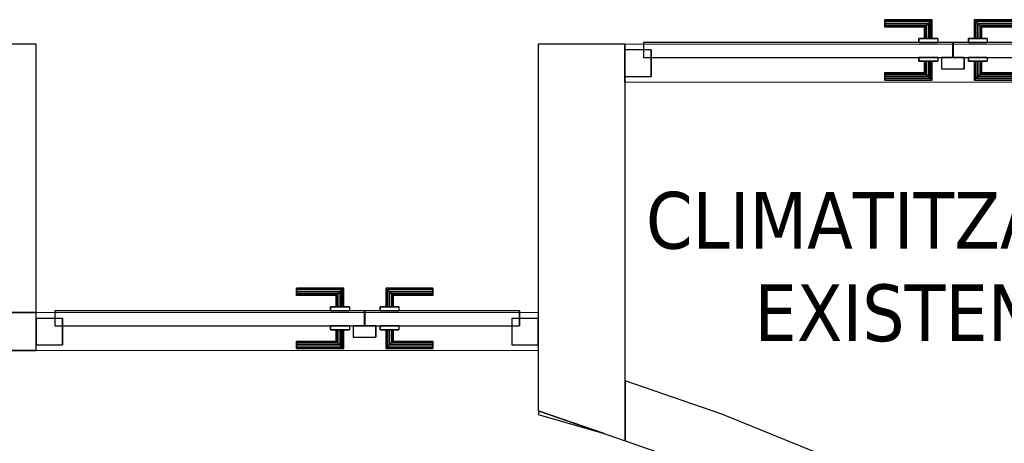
# Model space of a CAD drawing. Header units: metres. Extents: x 397.7 to 427.5, y 12.7 to 28.4.
# Tile 26 of 142: x 406.1 to 408.7, y 23.2 to 24.3. Entities that reach past the tile are written whole.
import ezdxf

# ---------------------------------------------------------------- set-up
doc = ezdxf.new("R2010")
doc.units = ezdxf.units.M
doc.layers.add('01_CARPINTERIA', color=5, linetype='Continuous', lineweight=25, true_color=0x0000ff)
for name, color, linetype, lineweight in [('A-GENM-____-OTLN', 7, 'Continuous', 18), ('A-WALL-____-MCUT', 7, 'Continuous', 25), ('A-WALL-____-OTLN', 7, 'Continuous', 25), ('G-____-____-TEXT', 7, 'Continuous', 30)]:
    doc.layers.add(name, color=color, linetype=linetype, lineweight=lineweight)
doc.styles.add('Tahoma_2', font='tahoma.ttf', dxfattribs={"height": 0.15})

# ---------------------------------------------------------------- blocks, each defined once
blk = doc.blocks.new('Family - LONDR55-XX_ZZ-ARQ-CAA-M3D-Londres55-152749-05_CLI_AIRE_P2')
at = {"layer": '01_CARPINTERIA', "color": 161, "true_color": 0xaaaaff}
for p, q in [((0.69, 0.1487), (0.69, 0.15)), ((0.69, 0.15), (0.69, 0.1487)), ((0.815, 0.15), (0.69, 0.15)), ((0.69, 0.145), (0.69, 0.1487)), ((0.69, 0.1487), (0.69, 0.145)), ((0.8137, 0.1487), (0.69, 0.1487)), ((0.8137, 0.1487), (0.69, 0.1487)), ((0.69, 0.14), (0.69, 0.145)), ((0.69, 0.145), (0.69, 0.14)), ((0.81, 0.145), (0.69, 0.145)), ((0.81, 0.145), (0.69, 0.145)), ((0.69, 0.135), (0.69, 0.14)), ((0.69, 0.14), (0.69, 0.135)), ((0.69, 0.14), (0.805, 0.14)), ((0.805, 0.14), (0.69, 0.14)), ((0.69, 0.135), (0.69, 0.1313)), ((0.69, 0.1313), (0.69, 0.135)), ((0.8, 0.135), (0.69, 0.135)), ((0.8, 0.135), (0.69, 0.135)), ((0.69, 0.1313), (0.69, 0.13)), ((0.69, 0.13), (0.69, 0.1313)), ((0.7963, 0.1313), (0.69, 0.1313)), ((0.7963, 0.1313), (0.69, 0.1313)), ((0.795, 0.13), (0.7963, 0.1313)), ((0.7963, 0.1313), (0.795, 0.13)), ((0.7963, 0.1313), (0.8, 0.135)), ((0.8, 0.135), (0.7963, 0.1313)), ((0.7963, 0.1), (0.7963, 0.1313)), ((0.7963, 0.1), (0.7963, 0.1313)), ((0.8, 0.135), (0.805, 0.14)), ((0.805, 0.14), (0.8, 0.135)), ((0.8, 0.1), (0.8, 0.135)), ((0.8, 0.1), (0.8, 0.135)), ((0.81, 0.145), (0.805, 0.14)), ((0.805, 0.14), (0.81, 0.145)), ((0.805, 0.14), (0.805, 0.1)), ((0.805, 0.1), (0.805, 0.14)), ((0.8137, 0.1487), (0.81, 0.145)), ((0.81, 0.145), (0.8137, 0.1487)), ((0.81, 0.1), (0.81, 0.145)), ((0.81, 0.1), (0.81, 0.145)), ((0.815, 0.15), (0.8137, 0.1487)), ((0.8137, 0.1487), (0.815, 0.15)), ((0.8137, 0.1), (0.8137, 0.1487)), ((0.8137, 0.1), (0.8137, 0.1487)), ((0.815, 0.1), (0.815, 0.15)), ((0.9273, 0.1487), (0.926, 0.15)), ((0.926, 0.15), (0.926, 0.1)), ((0.926, 0.15), (0.9273, 0.1487)), ((1.051, 0.15), (0.926, 0.15)), ((0.931, 0.145), (0.9273, 0.1487)), ((0.9273, 0.1487), (0.9273, 0.1)), ((0.9273, 0.1487), (0.9273, 0.1)), ((0.9273, 0.1487), (0.931, 0.145)), ((1.051, 0.1487), (0.9273, 0.1487)), ((1.051, 0.1487), (0.9273, 0.1487)), ((0.936, 0.14), (0.931, 0.145)), ((0.931, 0.145), (0.931, 0.1)), ((0.931, 0.145), (0.931, 0.1)), ((0.931, 0.145), (0.936, 0.14)), ((1.051, 0.145), (0.931, 0.145)), ((1.051, 0.145), (0.931, 0.145)), ((0.936, 0.1), (0.936, 0.14)), ((0.936, 0.14), (0.936, 0.1)), ((0.936, 0.14), (0.941, 0.135)), ((0.941, 0.135), (0.936, 0.14)), ((0.936, 0.14), (1.051, 0.14)), ((1.051, 0.14), (0.936, 0.14)), ((0.941, 0.135), (0.941, 0.1)), ((0.941, 0.135), (0.9447, 0.1313)), ((0.9447, 0.1313), (0.941, 0.135)), ((0.941, 0.135), (0.941, 0.1)), ((1.051, 0.135), (0.941, 0.135)), ((1.051, 0.135), (0.941, 0.135)), ((0.9447, 0.1313), (0.9447, 0.1)), ((0.9447, 0.1313), (0.946, 0.13)), ((0.946, 0.13), (0.9447, 0.1313)), ((0.9447, 0.1313), (0.9447, 0.1)), ((1.051, 0.1313), (0.9447, 0.1313)), ((1.051, 0.1313), (0.9447, 0.1313)), ((1.051, 0.1487), (1.051, 0.15)), ((1.051, 0.15), (1.051, 0.1487)), ((1.051, 0.145), (1.051, 0.1487)), ((1.051, 0.1487), (1.051, 0.145)), ((1.051, 0.145), (1.051, 0.14)), ((1.051, 0.14), (1.051, 0.145)), ((1.051, 0.14), (1.051, 0.135)), ((1.051, 0.135), (1.051, 0.14)), ((1.051, 0.135), (1.051, 0.1313)), ((1.051, 0.1313), (1.051, 0.135)), ((1.051, 0.1313), (1.051, 0.13)), ((1.051, 0.13), (1.051, 0.1313)), ((0.795, 0.13), (0.69, 0.13)), ((0.795, 0.1), (0.795, 0.13)), ((0.946, 0.13), (0.946, 0.1)), ((1.051, 0.13), (0.946, 0.13)), ((0.87, 0.09), (0.05, 0.09)), ((0.05, 0.09), (0.05, 0.05)), ((0.87, 0.09), (0.05, 0.09)), ((0.05, 0.09), (0.05, 0.05)), ((0.83, 0.1), (0.78, 0.1)), ((0.78, 0.1), (0.83, 0.1)), ((0.78, 0.1), (0.78, 0.09)), ((0.78, 0.09), (0.78, 0.1)), ((0.83, 0.09), (0.78, 0.09)), ((0.78, 0.09), (0.83, 0.09)), ((0.7963, 0.1), (0.795, 0.1)), ((0.795, 0.1), (0.7963, 0.1)), ((0.8, 0.1), (0.7963, 0.1)), ((0.7963, 0.1), (0.8, 0.1)), ((0.805, 0.1), (0.8, 0.1)), ((0.8, 0.1), (0.805, 0.1)), ((0.81, 0.1), (0.805, 0.1)), ((0.805, 0.1), (0.81, 0.1)), ((0.81, 0.1), (0.8137, 0.1)), ((0.8137, 0.1), (0.81, 0.1)), ((0.8137, 0.1), (0.815, 0.1)), ((0.815, 0.1), (0.8137, 0.1)), ((0.83, 0.1), (0.83, 0.09)), ((0.83, 0.1), (0.83, 0.09)), ((0.87, 0.05), (0.87, 0.09)), ((0.87, 0.09), (0.87, 0.05)), ((1.28, 0.09), (0.871, 0.09)), ((0.871, 0.09), (0.871, 0.05)), ((1.28, 0.09), (0.871, 0.09)), ((0.871, 0.09), (0.871, 0.05)), ((0.961, 0.1), (0.911, 0.1)), ((0.911, 0.1), (0.961, 0.1)), ((0.911, 0.1), (0.911, 0.09)), ((0.911, 0.09), (0.911, 0.1)), ((0.961, 0.09), (0.911, 0.09)), ((0.911, 0.09), (0.961, 0.09)), ((0.9273, 0.1), (0.926, 0.1)), ((0.926, 0.1), (0.9273, 0.1)), ((0.931, 0.1), (0.9273, 0.1)), ((0.9273, 0.1), (0.931, 0.1)), ((0.936, 0.1), (0.931, 0.1)), ((0.931, 0.1), (0.936, 0.1)), ((0.941, 0.1), (0.936, 0.1)), ((0.936, 0.1), (0.941, 0.1)), ((0.941, 0.1), (0.9447, 0.1)), ((0.9447, 0.1), (0.941, 0.1)), ((0.9447, 0.1), (0.946, 0.1)), ((0.946, 0.1), (0.9447, 0.1)), ((0.961, 0.1), (0.961, 0.09)), ((0.961, 0.1), (0.961, 0.09)), ((1.28, 0.05), (1.28, 0.09)), ((1.28, 0.09), (1.28, 0.05)), ((0.07, 0.07), (0, 0.07)), ((0, 0.07), (0, 0)), ((0.07, 0.07), (0, 0.07)), ((0, 0.07), (0, 0)), ((0.07, 0), (0.07, 0.07)), ((0.07, 0.07), (0.07, 0)), ((1.33, 0.07), (1.26, 0.07)), ((1.26, 0.07), (1.26, 0)), ((1.33, 0.07), (1.26, 0.07)), ((1.26, 0.07), (1.26, 0)), ((1.33, 0), (1.33, 0.07)), ((1.33, 0.07), (1.33, 0)), ((0.05, 0.05), (0.87, 0.05)), ((0.05, 0.05), (0.87, 0.05)), ((0.78, 0.05), (0.83, 0.05)), ((0.83, 0.05), (0.78, 0.05)), ((0.78, 0.05), (0.78, 0.04)), ((0.78, 0.04), (0.78, 0.05)), ((0.78, 0.04), (0.83, 0.04)), ((0.83, 0.04), (0.78, 0.04)), ((0.7963, 0.04), (0.795, 0.04)), ((0.795, 0.04), (0.7963, 0.04)), ((0.795, 0.01), (0.795, 0.04)), ((0.8, 0.04), (0.7963, 0.04)), ((0.7963, 0.04), (0.8, 0.04)), ((0.7963, 0.0087), (0.7963, 0.04)), ((0.7963, 0.0087), (0.7963, 0.04)), ((0.8, 0.04), (0.805, 0.04)), ((0.805, 0.04), (0.8, 0.04)), ((0.8, 0.005), (0.8, 0.04)), ((0.8, 0.005), (0.8, 0.04)), ((0.805, 0.04), (0.81, 0.04)), ((0.81, 0.04), (0.805, 0.04)), ((0.805, 0.04), (0.805, 0)), ((0.805, 0), (0.805, 0.04)), ((0.81, 0.04), (0.8137, 0.04)), ((0.8137, 0.04), (0.81, 0.04)), ((0.81, -0.005), (0.81, 0.04)), ((0.81, -0.005), (0.81, 0.04)), ((0.8137, 0.04), (0.815, 0.04)), ((0.815, 0.04), (0.8137, 0.04)), ((0.8137, -0.0087), (0.8137, 0.04)), ((0.8137, -0.0087), (0.8137, 0.04)), ((0.815, -0.01), (0.815, 0.04)), ((0.83, 0.05), (0.83, 0.04)), ((0.83, 0.05), (0.83, 0.04)), ((0.9, 0.05), (0.84, 0.05)), ((0.84, 0.05), (0.84, 0.02)), ((0.9, 0.05), (0.84, 0.05)), ((0.84, 0.05), (0.84, 0.02)), ((0.871, 0.05), (1.28, 0.05)), ((0.871, 0.05), (1.28, 0.05)), ((0.9, 0.02), (0.9, 0.05)), ((0.9, 0.05), (0.9, 0.02)), ((0.911, 0.05), (0.961, 0.05)), ((0.961, 0.05), (0.911, 0.05)), ((0.911, 0.05), (0.911, 0.04)), ((0.911, 0.04), (0.911, 0.05)), ((0.911, 0.04), (0.961, 0.04)), ((0.961, 0.04), (0.911, 0.04)), ((0.9273, 0.04), (0.926, 0.04)), ((0.926, 0.04), (0.9273, 0.04)), ((0.926, 0.04), (0.926, -0.01)), ((0.931, 0.04), (0.9273, 0.04)), ((0.9273, 0.04), (0.931, 0.04)), ((0.9273, 0.04), (0.9273, -0.0087)), ((0.9273, 0.04), (0.9273, -0.0087)), ((0.931, 0.04), (0.936, 0.04)), ((0.936, 0.04), (0.931, 0.04)), ((0.931, 0.04), (0.931, -0.005)), ((0.931, 0.04), (0.931, -0.005)), ((0.936, 0.04), (0.941, 0.04)), ((0.941, 0.04), (0.936, 0.04)), ((0.936, 0), (0.936, 0.04)), ((0.936, 0.04), (0.936, 0)), ((0.941, 0.04), (0.9447, 0.04)), ((0.9447, 0.04), (0.941, 0.04)), ((0.941, 0.04), (0.941, 0.005)), ((0.941, 0.04), (0.941, 0.005)), ((0.9447, 0.04), (0.946, 0.04)), ((0.946, 0.04), (0.9447, 0.04)), ((0.9447, 0.04), (0.9447, 0.0087)), ((0.9447, 0.04), (0.9447, 0.0087)), ((0.946, 0.04), (0.946, 0.01)), ((0.961, 0.05), (0.961, 0.04)), ((0.961, 0.05), (0.961, 0.04)), ((0, 0), (0.07, 0)), ((0, 0), (0.07, 0)), ((0.69, 0.0087), (0.69, 0.01)), ((0.69, 0.01), (0.69, 0.0087)), ((0.69, 0.01), (0.795, 0.01)), ((0.69, 0.005), (0.69, 0.0087)), ((0.69, 0.0087), (0.69, 0.005)), ((0.69, 0.0087), (0.7963, 0.0087)), ((0.69, 0.0087), (0.7963, 0.0087)), ((0.69, 0), (0.69, 0.005)), ((0.69, 0.005), (0.69, 0)), ((0.69, 0.005), (0.8, 0.005)), ((0.69, 0.005), (0.8, 0.005)), ((0.69, -0.005), (0.69, 0)), ((0.69, 0), (0.69, -0.005)), ((0.805, 0), (0.69, 0)), ((0.69, 0), (0.805, 0)), ((0.7963, 0.0087), (0.795, 0.01)), ((0.795, 0.01), (0.7963, 0.0087)), ((0.8, 0.005), (0.7963, 0.0087)), ((0.7963, 0.0087), (0.8, 0.005)), ((0.805, 0), (0.8, 0.005)), ((0.8, 0.005), (0.805, 0)), ((0.805, 0), (0.81, -0.005)), ((0.84, 0.02), (0.9, 0.02)), ((0.84, 0.02), (0.9, 0.02)), ((0.941, 0.005), (0.936, 0)), ((0.936, 0), (0.941, 0.005)), ((1.051, 0), (0.936, 0)), ((0.936, 0), (1.051, 0)), ((0.9447, 0.0087), (0.941, 0.005)), ((0.941, 0.005), (0.9447, 0.0087)), ((0.941, 0.005), (1.051, 0.005)), ((0.941, 0.005), (1.051, 0.005)), ((0.946, 0.01), (0.9447, 0.0087)), ((0.9447, 0.0087), (0.946, 0.01)), ((0.9447, 0.0087), (1.051, 0.0087)), ((0.9447, 0.0087), (1.051, 0.0087)), ((0.946, 0.01), (1.051, 0.01)), ((1.051, 0.0087), (1.051, 0.01)), ((1.051, 0.01), (1.051, 0.0087)), ((1.051, 0.005), (1.051, 0.0087)), ((1.051, 0.0087), (1.051, 0.005)), ((1.051, 0.005), (1.051, 0)), ((1.051, 0), (1.051, 0.005)), ((1.051, 0), (1.051, -0.005)), ((1.051, -0.005), (1.051, 0)), ((1.26, 0), (1.33, 0)), ((1.26, 0), (1.33, 0)), ((0.69, -0.005), (0.69, -0.0087)), ((0.69, -0.0087), (0.69, -0.005)), ((0.69, -0.005), (0.81, -0.005)), ((0.69, -0.005), (0.81, -0.005)), ((0.69, -0.0087), (0.69, -0.01)), ((0.69, -0.01), (0.69, -0.0087)), ((0.69, -0.0087), (0.8137, -0.0087)), ((0.69, -0.0087), (0.8137, -0.0087)), ((0.69, -0.01), (0.815, -0.01)), ((0.81, -0.005), (0.805, 0)), ((0.81, -0.005), (0.8137, -0.0087)), ((0.8137, -0.0087), (0.81, -0.005)), ((0.8137, -0.0087), (0.815, -0.01)), ((0.815, -0.01), (0.8137, -0.0087)), ((0.926, -0.01), (0.9273, -0.0087)), ((0.9273, -0.0087), (0.926, -0.01)), ((0.926, -0.01), (1.051, -0.01)), ((0.9273, -0.0087), (0.931, -0.005)), ((0.931, -0.005), (0.9273, -0.0087)), ((0.9273, -0.0087), (1.051, -0.0087)), ((0.9273, -0.0087), (1.051, -0.0087)), ((0.931, -0.005), (0.936, 0)), ((0.936, 0), (0.931, -0.005)), ((0.931, -0.005), (1.051, -0.005)), ((0.931, -0.005), (1.051, -0.005)), ((1.051, -0.005), (1.051, -0.0087)), ((1.051, -0.0087), (1.051, -0.005)), ((1.051, -0.0087), (1.051, -0.01)), ((1.051, -0.01), (1.051, -0.0087))]:
    blk.add_line(p, q, dxfattribs=at)
blk = doc.blocks.new('Family - Porta P2-152750-05_CLI_AIRE_P2')
blk.add_blockref('Family - LONDR55-XX_ZZ-ARQ-CAA-M3D-Londres55-152749-05_CLI_AIRE_P2', (0, 0))
blk = doc.blocks.new('Family - Evans P2-152919-05_CLI_AIRE_P2')
at = {"layer": 'A-WALL-____-MCUT', "color": 253, "true_color": 0xaaaaaa}
for p, q in [((0, 0.0865), (0, 0)), ((0.6258, 0.0865), (0, 0.0865)), ((0.71, 0.1018), (0.6258, 0.1)), ((0.6258, 0.1), (0.6258, 0.0865)), ((0.71, 0), (0.71, 0.1018)), ((0, 0), (0.71, 0))]:
    blk.add_line(p, q, dxfattribs=at)
at = {"layer": 'A-WALL-____-OTLN', "color": 253, "true_color": 0xaaaaaa}
for p, q in [((0, 0.0865), (0, 0)), ((0.6258, 0.0865), (0, 0.0865)), ((0.71, 0.1018), (0.6258, 0.1)), ((0.6258, 0.1), (0.6258, 0.0865)), ((0.71, 0), (0.71, 0.1018)), ((0, 0), (0.71, 0))]:
    blk.add_line(p, q, dxfattribs=at)
at = {"layer": 'A-WALL-____-OTLN', "color": 253, "lineweight": 18, "true_color": 0xaaaaaa}
blk.add_line((0, 0), (0.71, 0), dxfattribs=at)
blk = doc.blocks.new('Family - LONDR55-XX_ZZ-ARQ-CAA-M3D-Londres55-152975-05_CLI_AIRE_P2')
at = {"layer": '01_CARPINTERIA', "color": 161, "true_color": 0xaaaaff}
for p, q in [((0.6894, 0.1487), (0.6894, 0.15)), ((0.6894, 0.15), (0.6894, 0.1487)), ((0.8144, 0.15), (0.6894, 0.15)), ((0.6894, 0.145), (0.6894, 0.1487)), ((0.6894, 0.1487), (0.6894, 0.145)), ((0.8131, 0.1487), (0.6894, 0.1487)), ((0.8131, 0.1487), (0.6894, 0.1487)), ((0.6894, 0.14), (0.6894, 0.145)), ((0.6894, 0.145), (0.6894, 0.14)), ((0.8094, 0.145), (0.6894, 0.145)), ((0.8094, 0.145), (0.6894, 0.145)), ((0.6894, 0.135), (0.6894, 0.14)), ((0.6894, 0.14), (0.6894, 0.135)), ((0.6894, 0.14), (0.8044, 0.14)), ((0.8044, 0.14), (0.6894, 0.14)), ((0.6894, 0.135), (0.6894, 0.1313)), ((0.6894, 0.1313), (0.6894, 0.135)), ((0.7994, 0.135), (0.6894, 0.135)), ((0.7994, 0.135), (0.6894, 0.135)), ((0.6894, 0.1313), (0.6894, 0.13)), ((0.6894, 0.13), (0.6894, 0.1313)), ((0.7958, 0.1313), (0.6894, 0.1313)), ((0.7958, 0.1313), (0.6894, 0.1313)), ((0.7944, 0.13), (0.7958, 0.1313)), ((0.7958, 0.1313), (0.7944, 0.13)), ((0.7958, 0.1313), (0.7994, 0.135)), ((0.7994, 0.135), (0.7958, 0.1313)), ((0.7958, 0.1), (0.7958, 0.1313)), ((0.7958, 0.1), (0.7958, 0.1313)), ((0.7994, 0.135), (0.8044, 0.14)), ((0.8044, 0.14), (0.7994, 0.135)), ((0.7994, 0.1), (0.7994, 0.135)), ((0.7994, 0.1), (0.7994, 0.135)), ((0.8094, 0.145), (0.8044, 0.14)), ((0.8044, 0.14), (0.8094, 0.145)), ((0.8044, 0.14), (0.8044, 0.1)), ((0.8044, 0.1), (0.8044, 0.14)), ((0.8131, 0.1487), (0.8094, 0.145)), ((0.8094, 0.145), (0.8131, 0.1487)), ((0.8094, 0.1), (0.8094, 0.145)), ((0.8094, 0.1), (0.8094, 0.145)), ((0.8144, 0.15), (0.8131, 0.1487)), ((0.8131, 0.1487), (0.8144, 0.15)), ((0.8131, 0.1), (0.8131, 0.1487)), ((0.8131, 0.1), (0.8131, 0.1487)), ((0.8144, 0.1), (0.8144, 0.15)), ((0.9268, 0.1487), (0.9254, 0.15)), ((0.9254, 0.15), (0.9254, 0.1)), ((0.9254, 0.15), (0.9268, 0.1487)), ((1.0504, 0.15), (0.9254, 0.15)), ((0.9304, 0.145), (0.9268, 0.1487)), ((0.9268, 0.1487), (0.9268, 0.1)), ((0.9268, 0.1487), (0.9268, 0.1)), ((0.9268, 0.1487), (0.9304, 0.145)), ((1.0504, 0.1487), (0.9268, 0.1487)), ((1.0504, 0.1487), (0.9268, 0.1487)), ((0.9354, 0.14), (0.9304, 0.145)), ((0.9304, 0.145), (0.9304, 0.1)), ((0.9304, 0.145), (0.9304, 0.1)), ((0.9304, 0.145), (0.9354, 0.14)), ((1.0504, 0.145), (0.9304, 0.145)), ((1.0504, 0.145), (0.9304, 0.145)), ((0.9354, 0.1), (0.9354, 0.14)), ((0.9354, 0.14), (0.9354, 0.1)), ((0.9354, 0.14), (0.9404, 0.135)), ((0.9404, 0.135), (0.9354, 0.14)), ((0.9354, 0.14), (1.0504, 0.14)), ((1.0504, 0.14), (0.9354, 0.14)), ((0.9404, 0.135), (0.9404, 0.1)), ((0.9404, 0.135), (0.9441, 0.1313)), ((0.9441, 0.1313), (0.9404, 0.135)), ((0.9404, 0.135), (0.9404, 0.1)), ((1.0504, 0.135), (0.9404, 0.135)), ((1.0504, 0.135), (0.9404, 0.135)), ((0.9441, 0.1313), (0.9441, 0.1)), ((0.9441, 0.1313), (0.9454, 0.13)), ((0.9454, 0.13), (0.9441, 0.1313)), ((0.9441, 0.1313), (0.9441, 0.1)), ((1.0504, 0.1313), (0.9441, 0.1313)), ((1.0504, 0.1313), (0.9441, 0.1313)), ((1.0504, 0.1487), (1.0504, 0.15)), ((1.0504, 0.15), (1.0504, 0.1487)), ((1.0504, 0.145), (1.0504, 0.1487)), ((1.0504, 0.1487), (1.0504, 0.145)), ((1.0504, 0.145), (1.0504, 0.14)), ((1.0504, 0.14), (1.0504, 0.145)), ((1.0504, 0.14), (1.0504, 0.135)), ((1.0504, 0.135), (1.0504, 0.14)), ((1.0504, 0.135), (1.0504, 0.1313)), ((1.0504, 0.1313), (1.0504, 0.135)), ((1.0504, 0.1313), (1.0504, 0.13)), ((1.0504, 0.13), (1.0504, 0.1313)), ((0.7944, 0.13), (0.6894, 0.13)), ((0.7944, 0.1), (0.7944, 0.13)), ((0.9454, 0.13), (0.9454, 0.1)), ((1.0504, 0.13), (0.9454, 0.13)), ((0.8694, 0.09), (0.05, 0.09)), ((0.05, 0.09), (0.05, 0.05)), ((0.8694, 0.09), (0.05, 0.09)), ((0.05, 0.09), (0.05, 0.05)), ((0.8294, 0.1), (0.7794, 0.1)), ((0.7794, 0.1), (0.8294, 0.1)), ((0.7794, 0.1), (0.7794, 0.09)), ((0.7794, 0.09), (0.7794, 0.1)), ((0.8294, 0.09), (0.7794, 0.09)), ((0.7794, 0.09), (0.8294, 0.09)), ((0.7958, 0.1), (0.7944, 0.1)), ((0.7944, 0.1), (0.7958, 0.1)), ((0.7994, 0.1), (0.7958, 0.1)), ((0.7958, 0.1), (0.7994, 0.1)), ((0.8044, 0.1), (0.7994, 0.1)), ((0.7994, 0.1), (0.8044, 0.1)), ((0.8094, 0.1), (0.8044, 0.1)), ((0.8044, 0.1), (0.8094, 0.1)), ((0.8094, 0.1), (0.8131, 0.1)), ((0.8131, 0.1), (0.8094, 0.1)), ((0.8131, 0.1), (0.8144, 0.1)), ((0.8144, 0.1), (0.8131, 0.1)), ((0.8294, 0.1), (0.8294, 0.09)), ((0.8294, 0.1), (0.8294, 0.09)), ((0.8694, 0.05), (0.8694, 0.09)), ((0.8694, 0.09), (0.8694, 0.05)), ((1.6898, 0.09), (0.8704, 0.09)), ((0.8704, 0.09), (0.8704, 0.05)), ((1.6898, 0.09), (0.8704, 0.09)), ((0.8704, 0.09), (0.8704, 0.05)), ((0.9604, 0.1), (0.9104, 0.1)), ((0.9104, 0.1), (0.9604, 0.1)), ((0.9104, 0.1), (0.9104, 0.09)), ((0.9104, 0.09), (0.9104, 0.1)), ((0.9604, 0.09), (0.9104, 0.09)), ((0.9104, 0.09), (0.9604, 0.09)), ((0.9268, 0.1), (0.9254, 0.1)), ((0.9254, 0.1), (0.9268, 0.1)), ((0.9304, 0.1), (0.9268, 0.1)), ((0.9268, 0.1), (0.9304, 0.1)), ((0.9354, 0.1), (0.9304, 0.1)), ((0.9304, 0.1), (0.9354, 0.1)), ((0.9404, 0.1), (0.9354, 0.1)), ((0.9354, 0.1), (0.9404, 0.1)), ((0.9404, 0.1), (0.9441, 0.1)), ((0.9441, 0.1), (0.9404, 0.1)), ((0.9441, 0.1), (0.9454, 0.1)), ((0.9454, 0.1), (0.9441, 0.1)), ((0.9604, 0.1), (0.9604, 0.09)), ((0.9604, 0.1), (0.9604, 0.09)), ((1.6898, 0.05), (1.6898, 0.09)), ((1.6898, 0.09), (1.6898, 0.05)), ((0.07, 0.07), (0, 0.07)), ((0, 0.07), (0, 0)), ((0.07, 0.07), (0, 0.07)), ((0, 0.07), (0, 0)), ((0.07, 0), (0.07, 0.07)), ((0.07, 0.07), (0.07, 0)), ((1.7398, 0.07), (1.6698, 0.07)), ((1.6698, 0.07), (1.6698, 0)), ((1.7398, 0.07), (1.6698, 0.07)), ((1.6698, 0.07), (1.6698, 0)), ((1.7398, 0), (1.7398, 0.07)), ((1.7398, 0.07), (1.7398, 0)), ((0.05, 0.05), (0.8694, 0.05)), ((0.05, 0.05), (0.8694, 0.05)), ((0.7794, 0.05), (0.8294, 0.05)), ((0.8294, 0.05), (0.7794, 0.05)), ((0.7794, 0.05), (0.7794, 0.04)), ((0.7794, 0.04), (0.7794, 0.05)), ((0.7794, 0.04), (0.8294, 0.04)), ((0.8294, 0.04), (0.7794, 0.04)), ((0.7958, 0.04), (0.7944, 0.04)), ((0.7944, 0.04), (0.7958, 0.04)), ((0.7944, 0.01), (0.7944, 0.04)), ((0.7994, 0.04), (0.7958, 0.04)), ((0.7958, 0.04), (0.7994, 0.04)), ((0.7958, 0.0087), (0.7958, 0.04)), ((0.7958, 0.0087), (0.7958, 0.04)), ((0.7994, 0.04), (0.8044, 0.04)), ((0.8044, 0.04), (0.7994, 0.04)), ((0.7994, 0.005), (0.7994, 0.04)), ((0.7994, 0.005), (0.7994, 0.04)), ((0.8044, 0.04), (0.8094, 0.04)), ((0.8094, 0.04), (0.8044, 0.04)), ((0.8044, 0.04), (0.8044, 0)), ((0.8044, 0), (0.8044, 0.04)), ((0.8094, 0.04), (0.8131, 0.04)), ((0.8131, 0.04), (0.8094, 0.04)), ((0.8094, -0.005), (0.8094, 0.04)), ((0.8094, -0.005), (0.8094, 0.04)), ((0.8131, 0.04), (0.8144, 0.04)), ((0.8144, 0.04), (0.8131, 0.04)), ((0.8131, -0.0087), (0.8131, 0.04)), ((0.8131, -0.0087), (0.8131, 0.04)), ((0.8144, -0.01), (0.8144, 0.04)), ((0.8294, 0.05), (0.8294, 0.04)), ((0.8294, 0.05), (0.8294, 0.04)), ((0.8994, 0.05), (0.8394, 0.05)), ((0.8394, 0.05), (0.8394, 0.02)), ((0.8994, 0.05), (0.8394, 0.05)), ((0.8394, 0.05), (0.8394, 0.02)), ((0.8704, 0.05), (1.6898, 0.05)), ((0.8704, 0.05), (1.6898, 0.05)), ((0.8994, 0.02), (0.8994, 0.05)), ((0.8994, 0.05), (0.8994, 0.02)), ((0.9104, 0.05), (0.9604, 0.05)), ((0.9604, 0.05), (0.9104, 0.05)), ((0.9104, 0.05), (0.9104, 0.04)), ((0.9104, 0.04), (0.9104, 0.05)), ((0.9104, 0.04), (0.9604, 0.04)), ((0.9604, 0.04), (0.9104, 0.04)), ((0.9268, 0.04), (0.9254, 0.04)), ((0.9254, 0.04), (0.9268, 0.04)), ((0.9254, 0.04), (0.9254, -0.01)), ((0.9304, 0.04), (0.9268, 0.04)), ((0.9268, 0.04), (0.9304, 0.04)), ((0.9268, 0.04), (0.9268, -0.0087)), ((0.9268, 0.04), (0.9268, -0.0087)), ((0.9304, 0.04), (0.9354, 0.04)), ((0.9354, 0.04), (0.9304, 0.04)), ((0.9304, 0.04), (0.9304, -0.005)), ((0.9304, 0.04), (0.9304, -0.005)), ((0.9354, 0.04), (0.9404, 0.04)), ((0.9404, 0.04), (0.9354, 0.04)), ((0.9354, 0), (0.9354, 0.04)), ((0.9354, 0.04), (0.9354, 0)), ((0.9404, 0.04), (0.9441, 0.04)), ((0.9441, 0.04), (0.9404, 0.04)), ((0.9404, 0.04), (0.9404, 0.005)), ((0.9404, 0.04), (0.9404, 0.005)), ((0.9441, 0.04), (0.9454, 0.04)), ((0.9454, 0.04), (0.9441, 0.04)), ((0.9441, 0.04), (0.9441, 0.0087)), ((0.9441, 0.04), (0.9441, 0.0087)), ((0.9454, 0.04), (0.9454, 0.01)), ((0.9604, 0.05), (0.9604, 0.04)), ((0.9604, 0.05), (0.9604, 0.04)), ((0, 0), (0.07, 0)), ((0, 0), (0.07, 0)), ((0.6894, 0.0087), (0.6894, 0.01)), ((0.6894, 0.01), (0.6894, 0.0087)), ((0.6894, 0.01), (0.7944, 0.01)), ((0.6894, 0.005), (0.6894, 0.0087)), ((0.6894, 0.0087), (0.6894, 0.005)), ((0.6894, 0.0087), (0.7958, 0.0087)), ((0.6894, 0.0087), (0.7958, 0.0087)), ((0.6894, 0), (0.6894, 0.005)), ((0.6894, 0.005), (0.6894, 0)), ((0.6894, 0.005), (0.7994, 0.005)), ((0.6894, 0.005), (0.7994, 0.005)), ((0.6894, -0.005), (0.6894, 0)), ((0.8044, 0), (0.6894, 0)), ((0.6894, 0), (0.8044, 0)), ((0.7958, 0.0087), (0.7944, 0.01)), ((0.7944, 0.01), (0.7958, 0.0087)), ((0.7994, 0.005), (0.7958, 0.0087)), ((0.7958, 0.0087), (0.7994, 0.005)), ((0.8044, 0), (0.7994, 0.005)), ((0.7994, 0.005), (0.8044, 0)), ((0.8394, 0.02), (0.8994, 0.02)), ((0.8394, 0.02), (0.8994, 0.02)), ((0.9304, -0.005), (0.9354, 0)), ((0.9354, 0), (0.9304, -0.005)), ((0.9404, 0.005), (0.9354, 0)), ((0.9354, 0), (0.9404, 0.005)), ((1.0504, 0), (0.9354, 0)), ((0.9354, 0), (1.0504, 0)), ((0.9441, 0.0087), (0.9404, 0.005)), ((0.9404, 0.005), (0.9441, 0.0087)), ((0.9404, 0.005), (1.0504, 0.005)), ((0.9404, 0.005), (1.0504, 0.005)), ((0.9454, 0.01), (0.9441, 0.0087)), ((0.9441, 0.0087), (0.9454, 0.01)), ((0.9441, 0.0087), (1.0504, 0.0087)), ((0.9441, 0.0087), (1.0504, 0.0087)), ((0.9454, 0.01), (1.0504, 0.01)), ((1.0504, 0.0087), (1.0504, 0.01)), ((1.0504, 0.01), (1.0504, 0.0087)), ((1.0504, 0.005), (1.0504, 0.0087)), ((1.0504, 0.0087), (1.0504, 0.005)), ((1.0504, 0.005), (1.0504, 0)), ((1.0504, 0), (1.0504, 0.005)), ((1.0504, 0), (1.0504, -0.005)), ((1.0504, -0.005), (1.0504, 0)), ((1.6698, 0), (1.7398, 0)), ((1.6698, 0), (1.7398, 0)), ((0.6894, 0), (0.6894, -0.005)), ((0.6894, -0.005), (0.6894, -0.0087)), ((0.6894, -0.0087), (0.6894, -0.005)), ((0.6894, -0.005), (0.8094, -0.005)), ((0.6894, -0.005), (0.8094, -0.005)), ((0.6894, -0.0087), (0.6894, -0.01)), ((0.6894, -0.01), (0.6894, -0.0087)), ((0.6894, -0.0087), (0.8131, -0.0087)), ((0.6894, -0.0087), (0.8131, -0.0087)), ((0.6894, -0.01), (0.8144, -0.01)), ((0.8044, 0), (0.8094, -0.005)), ((0.8094, -0.005), (0.8044, 0)), ((0.8094, -0.005), (0.8131, -0.0087)), ((0.8131, -0.0087), (0.8094, -0.005)), ((0.8131, -0.0087), (0.8144, -0.01)), ((0.8144, -0.01), (0.8131, -0.0087)), ((0.9254, -0.01), (0.9268, -0.0087)), ((0.9268, -0.0087), (0.9254, -0.01)), ((0.9254, -0.01), (1.0504, -0.01)), ((0.9268, -0.0087), (0.9304, -0.005)), ((0.9304, -0.005), (0.9268, -0.0087)), ((0.9268, -0.0087), (1.0504, -0.0087)), ((0.9268, -0.0087), (1.0504, -0.0087)), ((0.9304, -0.005), (1.0504, -0.005)), ((0.9304, -0.005), (1.0504, -0.005)), ((1.0504, -0.005), (1.0504, -0.0087)), ((1.0504, -0.0087), (1.0504, -0.005)), ((1.0504, -0.0087), (1.0504, -0.01)), ((1.0504, -0.01), (1.0504, -0.0087))]:
    blk.add_line(p, q, dxfattribs=at)
blk = doc.blocks.new('Family - Porta P2-152976-05_CLI_AIRE_P2')
blk.add_blockref('Family - LONDR55-XX_ZZ-ARQ-CAA-M3D-Londres55-152975-05_CLI_AIRE_P2', (0, 0))
blk = doc.blocks.new('Family - Evans P2-153004-05_CLI_AIRE_P2')
at = {"layer": 'A-WALL-____-MCUT', "color": 253, "true_color": 0xaaaaaa}
for p, q in [((1.6277, 5.1197), (1.6277, 4.9611)), ((1.8837, 5.0315), (1.6277, 5.1197)), ((1.4004, 5.0395), (1.3978, 5.0303)), ((1.5726, 4.9801), (1.4004, 5.0395)), ((1.3978, 5.0303), (1.5726, 4.9801)), ((2.1445, 4.926), (1.8837, 5.0315)), ((1.6277, 4.9611), (1.8311, 4.8909)), ((2.3993, 4.807), (2.1445, 4.926)), ((1.8311, 4.8909), (2.0846, 4.7884)), ((2.6476, 4.6748), (2.3993, 4.807)), ((2.0846, 4.7884), (2.3323, 4.6727)), ((2.3323, 4.6727), (2.5737, 4.5443)), ((2.8887, 4.5299), (2.6476, 4.6748)), ((2.5737, 4.5443), (2.808, 4.4033)), ((3.1218, 4.3725), (2.8887, 4.5299)), ((2.808, 4.4033), (3.0346, 4.2503)), ((3.3463, 4.2031), (3.1218, 4.3725)), ((3.0346, 4.2503), (3.2529, 4.0857)), ((3.3677, 4.1851), (3.3463, 4.2031)), ((3.3677, 3.9892), (3.3677, 4.1851)), ((3.2529, 4.0857), (3.4058, 3.9573)), ((3.3715, 3.9892), (3.3677, 3.9892)), ((3.4058, 3.9573), (3.3715, 3.9892))]:
    blk.add_line(p, q, dxfattribs=at)
at = {"layer": 'A-WALL-____-OTLN', "color": 253, "true_color": 0xaaaaaa}
for p, q in [((1.6277, 5.1197), (1.6277, 4.9611)), ((1.8837, 5.0315), (1.6277, 5.1197)), ((1.4004, 5.0395), (1.3978, 5.0303)), ((1.5726, 4.9801), (1.4004, 5.0395)), ((1.3978, 5.0303), (1.5726, 4.9801)), ((2.1445, 4.926), (1.8837, 5.0315)), ((1.6277, 4.9611), (1.8311, 4.8909)), ((2.3993, 4.807), (2.1445, 4.926)), ((1.8311, 4.8909), (2.0846, 4.7884)), ((2.6476, 4.6748), (2.3993, 4.807)), ((2.0846, 4.7884), (2.3323, 4.6727)), ((2.3323, 4.6727), (2.5737, 4.5443)), ((2.8887, 4.5299), (2.6476, 4.6748)), ((2.5737, 4.5443), (2.808, 4.4033)), ((3.1218, 4.3725), (2.8887, 4.5299)), ((2.808, 4.4033), (3.0346, 4.2503)), ((3.3463, 4.2031), (3.1218, 4.3725)), ((3.0346, 4.2503), (3.2529, 4.0857)), ((3.3677, 4.1851), (3.3463, 4.2031)), ((3.3677, 3.9892), (3.3677, 4.1851)), ((3.2529, 4.0857), (3.4058, 3.9573)), ((3.3715, 3.9892), (3.3677, 3.9892)), ((3.4058, 3.9573), (3.3715, 3.9892))]:
    blk.add_line(p, q, dxfattribs=at)
blk = doc.blocks.new('Family - Evans P2-153014-05_CLI_AIRE_P2')
at = {"layer": 'A-WALL-____-MCUT', "color": 253, "true_color": 0xaaaaaa}
for p, q in [((0.0793, 0.23), (0, 0)), ((1.049, 0.23), (0.0793, 0.23)), ((1.049, 0), (1.049, 0.23)), ((0, 0), (1.049, 0))]:
    blk.add_line(p, q, dxfattribs=at)
at = {"layer": 'A-WALL-____-OTLN', "color": 253, "true_color": 0xaaaaaa}
for p, q in [((0.0793, 0.23), (0, 0)), ((1.049, 0.23), (0.0793, 0.23)), ((1.049, 0), (1.049, 0.23)), ((0, 0), (1.049, 0))]:
    blk.add_line(p, q, dxfattribs=at)
at = {"layer": 'A-WALL-____-OTLN', "color": 253, "lineweight": 18, "true_color": 0xaaaaaa}
blk.add_line((0, 0), (1.049, 0), dxfattribs=at)
blk = doc.blocks.new('Family - Evans P2-153121-05_CLI_AIRE_P2')
at = {"layer": 'A-WALL-____-MCUT', "color": 253, "true_color": 0xaaaaaa}
for p, q in [((1.84, 0.1), (0, 0.1)), ((0, 0.1), (0, 0)), ((1.84, 0), (1.84, 0.1)), ((0, 0), (1.84, 0))]:
    blk.add_line(p, q, dxfattribs=at)
at = {"layer": 'A-WALL-____-OTLN', "color": 253, "true_color": 0xaaaaaa}
for p, q in [((0, 0), (0, 0.1)), ((1.84, 0.1), (0, 0.1)), ((1.84, 0), (1.84, 0.1)), ((1.84, 0), (0, 0))]:
    blk.add_line(p, q, dxfattribs=at)
at = {"layer": 'A-WALL-____-OTLN', "color": 253, "lineweight": 18, "true_color": 0xaaaaaa}
blk.add_line((0, 0), (3.17, 0), dxfattribs=at)
blk = doc.blocks.new('Family - Vano puerta-153123-05_CLI_AIRE_P2')
at = {"layer": 'A-GENM-____-OTLN', "color": 253, "true_color": 0xaaaaaa}
for p, q in [((406.177, 23.5195), (406.177, 23.4195)), ((407.507, 23.5195), (406.177, 23.5195)), ((406.177, 23.5195), (406.177, 23.4195)), ((406.177, 23.5195), (407.507, 23.5195)), ((407.507, 23.4195), (407.507, 23.5195)), ((407.507, 23.5195), (407.507, 23.4195)), ((406.177, 23.4195), (407.507, 23.4195)), ((407.507, 23.4195), (406.177, 23.4195))]:
    blk.add_line(p, q, dxfattribs=at)
blk = doc.blocks.new('Family - Evans P2-153160-05_CLI_AIRE_P2')
at = {"layer": 'A-WALL-____-MCUT', "color": 253, "true_color": 0xaaaaaa}
for p, q in [((0.2716, 0.1), (0, 0.1)), ((0, 0.1), (0, 0)), ((0.2716, 0), (0.2716, 0.1)), ((0, 0), (0.2716, 0))]:
    blk.add_line(p, q, dxfattribs=at)
at = {"layer": 'A-WALL-____-OTLN', "color": 253, "true_color": 0xaaaaaa}
for p, q in [((0.2716, 0.1), (0, 0.1)), ((0, 0), (0, 0.1)), ((0.2716, 0), (0.2716, 0.1)), ((0.2716, 0), (0, 0))]:
    blk.add_line(p, q, dxfattribs=at)
at = {"layer": 'A-WALL-____-OTLN', "color": 253, "lineweight": 18, "true_color": 0xaaaaaa}
blk.add_line((0, 0), (2.14, 0), dxfattribs=at)
blk = doc.blocks.new('Family - Vano puerta-153162-05_CLI_AIRE_P2')
at = {"layer": 'A-GENM-____-OTLN', "color": 253, "true_color": 0xaaaaaa}
for p, q in [((407.7356, 24.2295), (407.7356, 24.1295)), ((409.4754, 24.2295), (407.7356, 24.2295)), ((407.7356, 24.2295), (407.7356, 24.1295)), ((407.7356, 24.2295), (409.4754, 24.2295)), ((409.4754, 24.1295), (409.4754, 24.2295)), ((409.4754, 24.2295), (409.4754, 24.1295)), ((407.7356, 24.1295), (409.4754, 24.1295)), ((409.4754, 24.1295), (407.7356, 24.1295))]:
    blk.add_line(p, q, dxfattribs=at)
blk = doc.blocks.new('LONDR55-XX_ZZ-ARQ-CAA-M3D-Londres55_ifc-1-05_CLI_AIRE_P2')
at = {"layer": '01_CARPINTERIA', "color": 253, "lineweight": 18, "true_color": 0xaaaaaa}
for name, p in [('Family - Porta P2-152976-05_CLI_AIRE_P2', (407.7356, 24.1445)), ('Family - Porta P2-152750-05_CLI_AIRE_P2', (406.177, 23.4345))]:
    blk.add_blockref(name, p, dxfattribs=at)
at = {"layer": 'A-GENM-____-OTLN', "color": 253, "lineweight": 18, "true_color": 0xaaaaaa}
for name in ['Family - Vano puerta-153162-05_CLI_AIRE_P2', 'Family - Vano puerta-153123-05_CLI_AIRE_P2']:
    blk.add_blockref(name, (0, 0), dxfattribs=at)
at = {"layer": 'A-WALL-____-OTLN', "color": 253, "lineweight": 18, "true_color": 0xaaaaaa}
for name, p, rotation in [('Family - Evans P2-152919-05_CLI_AIRE_P2', (406.177, 23.5195), 90), ('Family - Evans P2-153014-05_CLI_AIRE_P2', (407.737, 23.1804), 90), ('Family - Evans P2-153160-05_CLI_AIRE_P2', (409.747, 24.2295), 180)]:
    blk.add_blockref(name, p, dxfattribs=dict(at, rotation=rotation))
for name, p in [('Family - Evans P2-153121-05_CLI_AIRE_P2', (404.337, 23.4195)), ('Family - Evans P2-153004-05_CLI_AIRE_P2', (406.1092, 18.2194))]:
    blk.add_blockref(name, p, dxfattribs=at)

msp = doc.modelspace()

# ---------------------------------------------------------------- block references
at = {"lineweight": 5}
msp.add_blockref('LONDR55-XX_ZZ-ARQ-CAA-M3D-Londres55_ifc-1-05_CLI_AIRE_P2', (0, 0), dxfattribs=at)

# ---------------------------------------------------------------- texts
at = {"layer": 'G-____-____-TEXT', "char_height": 0.15, "attachment_point": 1, "style": 'Tahoma_2'}
for s, insert, width in [(' CLIMATITZADOR ', (407.7358, 23.839), 2.004219), ('EXISTENT', (408.0797, 23.5942), 1.094303)]:
    msp.add_mtext(s, dxfattribs=dict(at, insert=insert, width=width))

doc.saveas('drawing.dxf')
